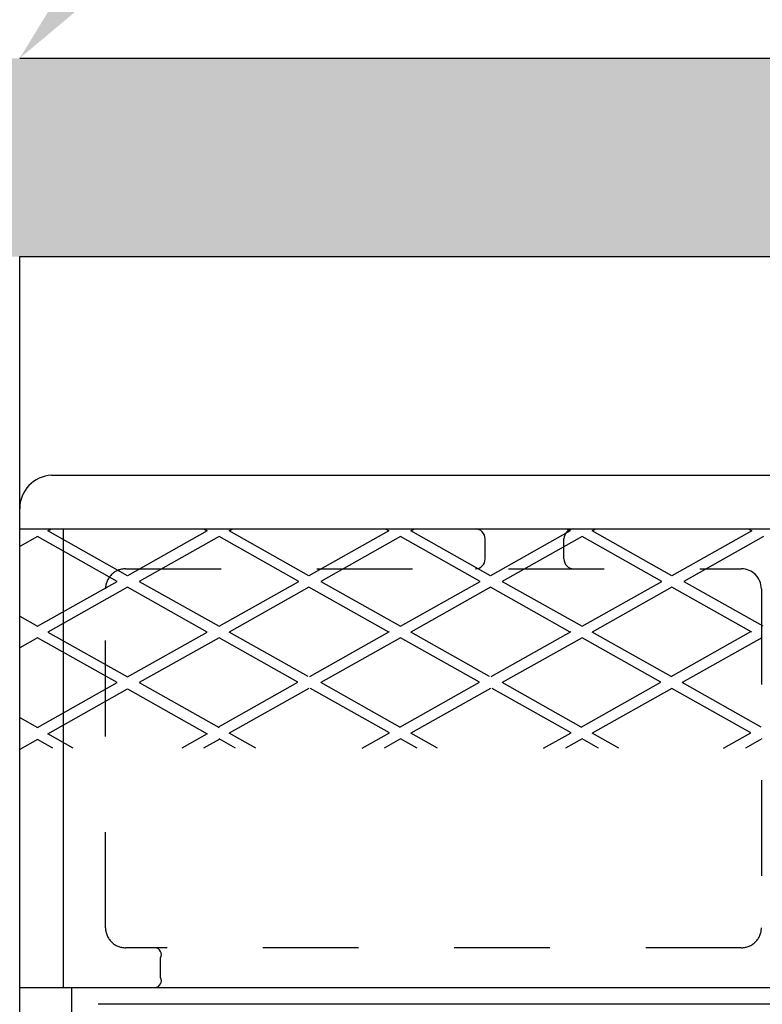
# Model space of a CAD drawing. Header units: feet. Extents: x 6 to 192, y 3 to 30.
# Tile 24 of 30: x 52.354 to 53.13, y 21.765 to 22.794. Entities that reach past the tile are written whole.
import ezdxf
from ezdxf import colors
from ezdxf.entities.mleader import LeaderData, LeaderLine
from ezdxf.math import Vec2, Vec3

# ---------------------------------------------------------------- set-up
doc = ezdxf.new("R2010")
doc.units = ezdxf.units.FT
doc.header["$MEASUREMENT"] = 0
doc.linetypes.add('F', pattern=[0.15, 0.1, -0.05])
for name, color, linetype in [('D-TEXT', 9, 'Continuous'), ('DETAIL', 50, 'Continuous'), ('P-HATCH', 247, 'Continuous')]:
    doc.layers.add(name, color=color, linetype=linetype)
doc.styles.get("Standard").update_dxf_attribs({"font": 'ARIAL_0.TTF'})

msp = doc.modelspace()

# ---------------------------------------------------------------- hatches: boundary and pattern name
at = {"layer": 'P-HATCH'}
h = msp.add_hatch(dxfattribs=at)
h.set_pattern_fill('AR-CONC', color=256, scale=0.025)
h.set_pattern_definition([(50, (0, 0), (0.17931505, -0.01568803), [0.01875, -0.20625]), (355, (0, 0), (-0.03468783, 0.18804803), [0.015, -0.165]), (100.45144, (0.01494, -0.0013), (0.1446272, 0.17236), [0.01593505, -0.17528553]), (46.1842, (0, 0.05), (0.2668103, -0.0413798), [0.028125, -0.309375]), (96.63564, (0.02223, 0.04655), (0.2336655, 0.2435297), [0.0239026, -0.2629284]), (351.18416, (0, 0.05), (0.2336655, 0.2435297), [0.0225, -0.2475]), (21, (0.025, 0.0375), (0.14922676, -0.10065472), [0.01875, -0.20625]), (326, (0.025, 0.0375), (0.06082883, 0.1812875), [0.015, -0.165]), (71.45144, (0.03744, 0.02911), (0.2100556, 0.0806328), [0.01593505, -0.17528553]), (37.5, (0, 0), (0.003039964, 0.083223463), [0, -0.163, 0, -0.1675, 0, -0.165625]), (7.5, (0, 0), (0.06576738, 0.09860293), [0, -0.0955, 0, -0.15925, 0, -0.063125]), (327.5, (-0.05575, 0), (0.13345561, -0.00563872), [0, -0.0625, 0, -0.195, 0, -0.25875]), (317.5, (-0.08075, 0), (0.14579654, 0.02502625), [0, -0.08125, 0, -0.1295, 0, -0.18375])])
edge = h.paths.add_edge_path()
edge.add_line((55.89455, 22.75351), (51.89475, 22.75351))
edge.add_line((51.89475, 22.75351), (48.81373, 22.75351))
edge.add_line((48.81373, 22.75351), (48.81373, 22.318))
edge.add_line((48.81373, 22.318), (49.02122, 22.318))
edge.add_line((49.02122, 22.318), (49.02122, 22.33364))
edge.add_arc((49.23122, 22.3363), 0.21002, 90.23903, 180.72352, ccw=False)
edge.add_line((49.23035, 22.54631), (52.35414, 22.54631))
edge.add_line((52.35414, 22.54631), (55.47618, 22.54631))
edge.add_arc((55.47705, 22.3363), 0.21002, 0.72352, 90.23903, ccw=False)
edge.add_line((55.68705, 22.33895), (55.68705, 22.318))
edge.add_line((55.68705, 22.318), (55.89455, 22.318))
edge.add_line((55.89455, 22.318), (55.89455, 22.75351))

# ---------------------------------------------------------------- linework, layer by layer
at = {"layer": 'DETAIL', "linetype": 'Continuous'}
msp.add_lwpolyline([(52.35414, 22.75351), (55.89455, 22.75351)], dxfattribs=at)
at = {"layer": 'P-HATCH', "linetype": 'Continuous'}
for p, q in [((52.38751, 22.318), (53.89454, 22.318)), ((52.35414, 20.2229), (52.35414, 22.28288))]:
    msp.add_line(p, q, dxfattribs=at)
at = {"layer": 'P-HATCH'}
for p, q in [((52.35414, 22.26181), (55.42579, 22.26181)), ((52.38338, 22.2598), (52.38695, 22.26181)), ((52.39975, 21.78264), (52.39975, 22.26181)), ((52.54648, 22.26181), (52.55005, 22.2598)), ((52.57298, 22.2598), (52.57654, 22.26181)), ((52.73607, 22.26181), (52.73964, 22.2598)), ((52.76257, 22.2598), (52.76614, 22.26181)), ((52.92566, 22.26181), (52.92923, 22.2598)), ((52.95216, 22.2598), (52.95573, 22.26181)), ((53.11525, 22.26181), (53.11882, 22.2598)), ((52.37276, 22.25383), (52.35414, 22.24335)), ((52.45609, 22.20695), (52.37276, 22.25383)), ((52.46672, 22.21293), (52.38338, 22.2598)), ((52.55005, 22.2598), (52.46672, 22.21293)), ((52.56235, 22.25383), (52.47902, 22.20695)), ((52.64569, 22.20695), (52.56235, 22.25383)), ((52.65631, 22.21293), (52.57298, 22.2598)), ((52.73964, 22.2598), (52.65631, 22.21293)), ((52.75194, 22.25383), (52.66861, 22.20695)), ((52.83528, 22.20695), (52.75194, 22.25383)), ((52.8459, 22.21293), (52.76257, 22.2598)), ((52.84039, 22.23056), (52.84039, 22.25139)), ((52.92923, 22.2598), (52.8459, 22.21293)), ((52.94153, 22.25383), (52.8582, 22.20695)), ((52.92265, 22.23056), (52.92265, 22.25139)), ((53.02487, 22.20695), (52.94153, 22.25383)), ((53.03549, 22.21293), (52.95216, 22.2598)), ((53.11882, 22.2598), (53.03549, 22.21293)), ((53.13112, 22.25383), (53.04779, 22.20695)), ((52.37276, 22.16008), (52.45609, 22.20695)), ((52.46672, 22.20098), (52.38338, 22.1541)), ((52.55005, 22.1541), (52.46672, 22.20098)), ((52.47902, 22.20695), (52.56235, 22.16008)), ((52.56235, 22.16008), (52.64569, 22.20695)), ((52.65631, 22.20098), (52.57298, 22.1541)), ((52.73964, 22.1541), (52.65631, 22.20098)), ((52.66861, 22.20695), (52.75194, 22.16008)), ((52.75194, 22.16008), (52.83528, 22.20695)), ((52.8459, 22.20098), (52.76257, 22.1541)), ((52.92923, 22.1541), (52.8459, 22.20098)), ((52.8582, 22.20695), (52.94153, 22.16008)), ((52.94153, 22.16008), (53.02487, 22.20695)), ((53.03549, 22.20098), (52.95216, 22.1541)), ((53.11882, 22.1541), (53.03549, 22.20098)), ((53.04779, 22.20695), (53.13029, 22.16055)), ((52.35414, 22.17055), (52.37276, 22.16008)), ((52.37276, 22.14812), (52.35414, 22.13765)), ((52.45609, 22.10125), (52.37276, 22.14812)), ((52.38338, 22.1541), (52.46672, 22.10723)), ((52.46672, 22.10723), (52.55005, 22.1541)), ((52.56235, 22.14812), (52.47902, 22.10125)), ((52.64485, 22.10172), (52.56235, 22.14812)), ((52.65547, 22.1077), (52.57298, 22.1541)), ((52.65715, 22.1077), (52.74048, 22.15457)), ((52.75194, 22.14812), (52.66861, 22.10125)), ((52.83444, 22.10172), (52.75194, 22.14812)), ((52.84506, 22.1077), (52.76257, 22.1541)), ((52.84674, 22.1077), (52.93007, 22.15457)), ((52.94153, 22.14812), (52.8582, 22.10125)), ((53.02403, 22.10172), (52.94153, 22.14812)), ((53.03465, 22.1077), (52.95216, 22.1541)), ((53.03465, 22.1077), (53.11799, 22.15457)), ((53.12945, 22.14812), (53.04611, 22.10125)), ((52.37276, 22.05437), (52.45609, 22.10125)), ((52.47902, 22.10125), (52.56235, 22.05437)), ((52.56151, 22.05485), (52.64485, 22.10172)), ((52.7511, 22.05485), (52.66861, 22.10125)), ((52.7511, 22.05485), (52.83444, 22.10172)), ((52.94069, 22.05485), (52.8582, 22.10125)), ((52.94069, 22.05485), (53.02403, 22.10172)), ((53.12861, 22.05485), (53.04611, 22.10125)), ((52.38338, 22.04775), (52.46672, 22.09462)), ((52.46672, 22.09462), (52.55005, 22.04775)), ((52.65631, 22.09527), (52.57298, 22.0484)), ((52.74048, 22.04887), (52.65799, 22.09527)), ((52.8459, 22.09527), (52.76257, 22.0484)), ((52.93007, 22.04887), (52.84758, 22.09527)), ((53.03549, 22.09527), (52.95216, 22.0484)), ((53.11799, 22.04887), (53.03549, 22.09527)), ((52.35414, 22.06485), (52.37276, 22.05437)), ((52.41008, 22.03273), (52.38338, 22.04775)), ((52.55005, 22.04775), (52.52335, 22.03273)), ((52.60083, 22.03273), (52.57298, 22.0484)), ((52.71179, 22.03273), (52.74048, 22.04887)), ((52.79042, 22.03273), (52.76257, 22.0484)), ((52.90138, 22.03273), (52.93007, 22.04887)), ((52.98001, 22.03273), (52.95216, 22.0484)), ((53.08929, 22.03273), (53.11799, 22.04887)), ((52.37276, 22.04177), (52.35414, 22.0313)), ((52.38883, 22.03273), (52.37276, 22.04177)), ((52.56235, 22.04177), (52.54628, 22.03273)), ((52.57958, 22.03273), (52.56235, 22.04242)), ((52.75194, 22.04242), (52.73471, 22.03273)), ((52.76917, 22.03273), (52.75194, 22.04242)), ((52.94153, 22.04242), (52.9243, 22.03273)), ((52.95876, 22.03273), (52.94153, 22.04242)), ((53.12945, 22.04242), (53.11222, 22.03273)), ((52.50131, 21.79306), (52.50131, 21.81389)), ((52.35414, 21.78264), (55.42579, 21.78264)), ((55.35288, 21.76518), (52.43621, 21.76518))]:
    msp.add_line(p, q, dxfattribs=at)
at = {"layer": 'P-HATCH', "linetype": 'Continuous'}
for points in [[(52.35414, 22.28288), (52.35414, 22.54631), (55.47793, 22.54631, -0.4093015), (55.68705, 22.33895), (55.68705, 22.318)], [(53.89454, 20.25977), (52.41912, 20.25977, -0.3619387), (52.40858, 20.26855), (52.40858, 21.78264)]]:
    msp.add_lwpolyline(points, format="xyb", dxfattribs=at)
at = {"layer": 'P-HATCH', "linetype": 'F'}
msp.add_lwpolyline([(53.10808, 22.22014, -0.4142132), (53.12892, 22.19931), (53.12892, 21.84514, -0.4142136), (53.10808, 21.82431), (52.46462, 21.82431, -0.4142136), (52.44378, 21.84514), (52.44378, 22.19931, -0.4142136), (52.46462, 22.22014), (53.10769, 22.22014)], format="xyb", dxfattribs=at)
at = {"layer": 'P-HATCH', "linetype": 'Continuous'}
msp.add_arc((52.3893, 22.28288), 0.03517, 92.92586, 180, dxfattribs=at)
at = {"layer": 'P-HATCH'}
for centre, radius, start, end in [((52.82998, 22.25139), 0.01042, 0, 90), ((52.93306, 22.25139), 0.01042, 90, 180), ((52.82998, 22.23056), 0.01042, 270, 0), ((52.93306, 22.23056), 0.01042, 180, 270), ((52.49493, 21.81719), 0.00719, 332.72614, 82.46845), ((52.49493, 21.78977), 0.00719, 277.53155, 27.27386)]:
    msp.add_arc(centre, radius, start, end, dxfattribs=at)

# ---------------------------------------------------------------- leaders
at = {"layer": 'D-TEXT'}
ml = msp.add_multileader_mtext('Standard', dxfattribs=at)
ml.set_content('{\\Ffont31|c0;ELEVATION, STATION, AND OFFSET \\PLOCATION FOR CATCH BASIN}', color=256)
ml.set_leader_properties(color=256, linetype='ByLayer', lineweight=-1)
ml.build(insert=Vec2(0, 0))
ml.multileader.update_dxf_attribs({"dogleg_length": 0.14, "arrow_head_size": 0.14})
ctx = ml.context
ctx.base_point, ctx.char_height, ctx.arrow_head_size, ctx.landing_gap_size, ctx.plane_origin = Vec3(53.15439, 23.52025), 0.125, 0.14, 0.07, Vec3(51.31935, 24.71941)
notes = []
notes.append((ctx, [(0, (1, 1, 0), (53.01439, 23.52025), (1, 0), 0.14, [(0, [(52.35414, 22.75351)], 0, [])])]))
ctx.mtext.insert, ctx.mtext.flow_direction = Vec3(53.22439, 23.58275), 5
for ctx, leaders in notes:
    for number, flags, end, landing, length, lines in leaders:
        leader = LeaderData()
        leader.index, (leader.has_last_leader_line, leader.has_dogleg_vector, leader.attachment_direction) = number, flags
        leader.last_leader_point, leader.dogleg_vector, leader.dogleg_length = Vec3(end), Vec3(landing), length
        for number, points, colour, breaks in lines:
            line = LeaderLine()
            line.index, line.vertices, line.color, line.breaks = number, Vec3.list(points), colors.encode_raw_color(colour), breaks
            leader.lines.append(line)
        ctx.leaders.append(leader)

doc.saveas('drawing.dxf')
